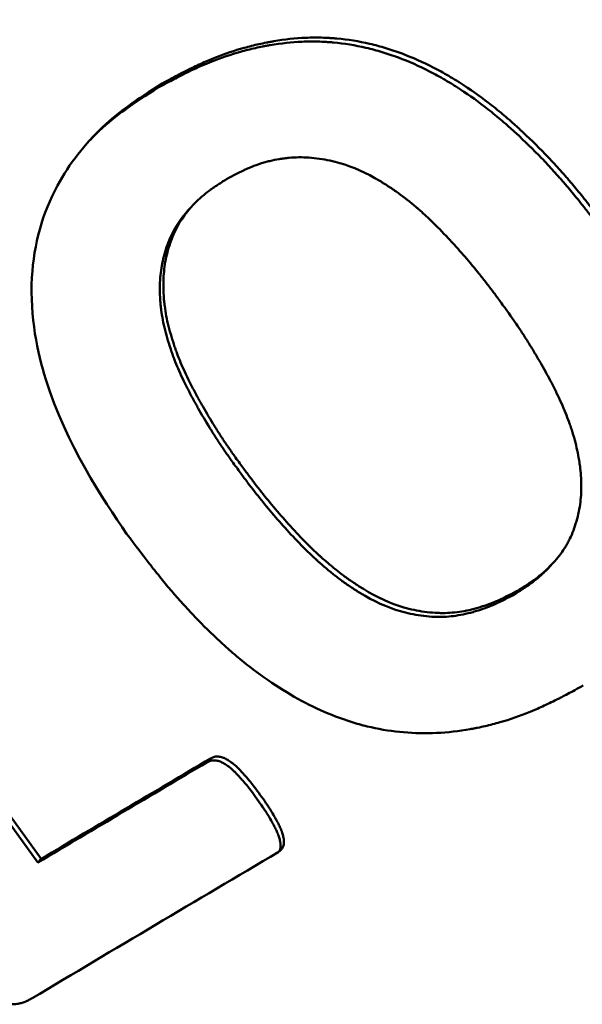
# Model space of a CAD drawing. Header units: feet. Extents: x -744 to -375, y 205 to 389.
# Tile 31 of 40: x -428.809 to -428.523, y 338.062 to 338.563. Entities that reach past the tile are written whole.
import ezdxf

# ---------------------------------------------------------------- set-up
doc = ezdxf.new("R2010")
doc.units = ezdxf.units.FT
doc.header["$MEASUREMENT"] = 0
doc.layers.add('Visible (ANSI)', color=7, linetype='Continuous', lineweight=50)

msp = doc.modelspace()

# ---------------------------------------------------------------- linework, layer by layer
at = {"layer": 'Visible (ANSI)', "color": 3}
for p, q in [((-428.73683, 338.53053), (-428.73864, 338.52855)), ((-428.72356, 338.466), (-428.72177, 338.46796)), ((-428.97181, 338.37162), (-428.8002, 338.13387)), ((-428.97016, 338.37351), (-428.79855, 338.13576)), ((-428.53774, 338.28644), (-428.53957, 338.28445)), ((-428.55714, 338.27067), (-428.55533, 338.27265)), ((-428.71229, 338.18685), (-428.714, 338.18493)), ((-428.79855, 338.13576), (-428.8002, 338.13387))]:
    msp.add_line(p, q, dxfattribs=at)
for centre, major_axis, end_param in [((-431.329, 335.24553), (5.74526, 4.14691), 1.014595), ((-431.329, 335.24553), (5.74901, 4.14962), 1.014595), ((-431.29456, 335.1978), (5.74901, 4.14962), 1.02209)]:
    msp.add_ellipse(centre, major_axis=major_axis, ratio=0.143245, start_param=0.997927, end_param=end_param, dxfattribs=at)
for points, knots in [([(-430.49107, 338.4154), (-430.53519, 338.47652), (-430.5793, 338.53764), (-430.77797, 338.81288), (-430.95359, 339.01684), (-431.1435, 339.36837), (-431.18854, 339.50047), (-431.22503, 339.74537), (-431.22249, 339.86034), (-431.18717, 340.08986), (-431.14925, 340.20626), (-431.0335, 340.42504), (-430.95062, 340.52743), (-430.7561, 340.69072), (-430.6422, 340.75436), (-430.3981, 340.83786), (-430.26476, 340.85913), (-429.98977, 340.85805), (-429.84457, 340.83416), (-429.56102, 340.74306), (-429.4177, 340.67205), (-429.18893, 340.49883), (-429.09439, 340.40274), (-428.94568, 340.19934), (-428.87537, 340.10071), (-428.71062, 339.87246), (-428.61697, 339.74272), (-428.52332, 339.61297)], [3.146693, 3.146693, 3.146693, 3.146693, 3.64, 3.64, 5.368169, 5.368169, 6.27846, 6.27846, 7.078536, 7.078536, 7.959924, 7.959924, 8.924324, 8.924324, 9.867492, 9.867492, 10.814086, 10.814086, 11.799058, 11.799058, 12.812817, 12.812817, 13.661341, 13.661341, 14.456399, 14.456399, 15.503604, 15.503604, 15.503604, 15.503604]), ([(-428.73864, 338.52855), (-428.7357, 338.53013), (-428.73312, 338.5315), (-428.7309, 338.53267), (-428.72979, 338.53325), (-428.72877, 338.53378), (-428.72784, 338.53426), (-428.72737, 338.5345), (-428.72693, 338.53472), (-428.72651, 338.53494), (-428.7263, 338.53504), (-428.7261, 338.53515), (-428.7259, 338.53525), (-428.72575, 338.53532), (-428.7256, 338.5354), (-428.72546, 338.53547), (-428.72497, 338.53571), (-428.72397, 338.53621), (-428.72319, 338.53659), (-428.72147, 338.53742), (-428.7198, 338.53821), (-428.71817, 338.53894), (-428.71702, 338.53946), (-428.7159, 338.53995), (-428.71479, 338.54042), (-428.71424, 338.54065), (-428.71369, 338.54088), (-428.71315, 338.5411), (-428.71288, 338.54121), (-428.71261, 338.54132), (-428.71235, 338.54143), (-428.71208, 338.54154), (-428.71185, 338.54163), (-428.71155, 338.54175), (-428.70675, 338.54364), (-428.70187, 338.54528), (-428.69692, 338.54666), (-428.69444, 338.54735), (-428.69194, 338.54797), (-428.68943, 338.54853), (-428.68817, 338.54882), (-428.6869, 338.54908), (-428.68563, 338.54933), (-428.685, 338.54945), (-428.68436, 338.54958), (-428.68373, 338.54969), (-428.68341, 338.54975), (-428.68309, 338.54981), (-428.68277, 338.54986), (-428.68245, 338.54992), (-428.68216, 338.54997), (-428.68181, 338.55003), (-428.67633, 338.55096), (-428.67092, 338.55154), (-428.66556, 338.55176), (-428.66289, 338.55187), (-428.66023, 338.5519), (-428.65759, 338.55183), (-428.65626, 338.5518), (-428.65495, 338.55175), (-428.65363, 338.55167), (-428.65298, 338.55163), (-428.65232, 338.55159), (-428.65166, 338.55154), (-428.65101, 338.55149), (-428.6504, 338.55144), (-428.6497, 338.55138), (-428.64415, 338.55086), (-428.63861, 338.54997), (-428.63309, 338.54869), (-428.63033, 338.54805), (-428.62758, 338.54731), (-428.62483, 338.54648), (-428.62345, 338.54606), (-428.62208, 338.54562), (-428.6207, 338.54516), (-428.61933, 338.54469), (-428.61792, 338.54419), (-428.61659, 338.54369), (-428.61126, 338.5417), (-428.60596, 338.53936), (-428.6007, 338.53666), (-428.59806, 338.53531), (-428.59544, 338.53387), (-428.59282, 338.53235), (-428.59152, 338.53158), (-428.59021, 338.5308), (-428.58891, 338.52999), (-428.58826, 338.52959), (-428.5876, 338.52918), (-428.58695, 338.52876), (-428.58663, 338.52856), (-428.5863, 338.52835), (-428.58598, 338.52814), (-428.58565, 338.52793), (-428.5853, 338.5277), (-428.585, 338.5275), (-428.58027, 338.5244), (-428.57554, 338.52099), (-428.57081, 338.51726), (-428.56844, 338.5154), (-428.56608, 338.51346), (-428.56371, 338.51143), (-428.56253, 338.51042), (-428.56134, 338.50939), (-428.56016, 338.50834), (-428.55956, 338.50782), (-428.55897, 338.50729), (-428.55838, 338.50675), (-428.55808, 338.50649), (-428.55779, 338.50622), (-428.55749, 338.50595), (-428.5572, 338.50568), (-428.55688, 338.50539), (-428.5566, 338.50514), (-428.5522, 338.50109), (-428.54791, 338.49689), (-428.54372, 338.49255), (-428.54163, 338.49038), (-428.53956, 338.48817), (-428.53752, 338.48592), (-428.5365, 338.4848), (-428.53548, 338.48367), (-428.53447, 338.48252), (-428.53397, 338.48195), (-428.53347, 338.48138), (-428.53297, 338.4808), (-428.53272, 338.48052), (-428.53247, 338.48023), (-428.53222, 338.47994), (-428.53197, 338.47965), (-428.53169, 338.47933), (-428.53147, 338.47907), (-428.52971, 338.47701), (-428.52788, 338.47482), (-428.52599, 338.47248), (-428.52504, 338.47132), (-428.52408, 338.47012), (-428.5231, 338.46888), (-428.52261, 338.46827), (-428.52212, 338.46764), (-428.52162, 338.46701), (-428.52137, 338.46669), (-428.52112, 338.46637), (-428.52087, 338.46605), (-428.52075, 338.46589), (-428.52062, 338.46573), (-428.5205, 338.46557), (-428.52037, 338.4654), (-428.5202, 338.46518), (-428.52012, 338.46508), (-428.51768, 338.46193), (-428.51406, 338.45715), (-428.50927, 338.45074)], [-1, -1, -1, -1, -0.96875, -0.96875, -0.96875, -0.953125, -0.953125, -0.953125, -0.945312, -0.945312, -0.945312, -0.941406, -0.941406, -0.941406, -0.938477, -0.938477, -0.938477, -0.928415, -0.928415, -0.928415, -0.90625, -0.90625, -0.90625, -0.890625, -0.890625, -0.890625, -0.882812, -0.882812, -0.882812, -0.878906, -0.878906, -0.878906, -0.875, -0.875, -0.875, -0.8125, -0.8125, -0.8125, -0.78125, -0.78125, -0.78125, -0.765625, -0.765625, -0.765625, -0.757812, -0.757812, -0.757812, -0.753906, -0.753906, -0.753906, -0.75, -0.75, -0.75, -0.6875, -0.6875, -0.6875, -0.65625, -0.65625, -0.65625, -0.640625, -0.640625, -0.640625, -0.632812, -0.632812, -0.632812, -0.625, -0.625, -0.625, -0.5625, -0.5625, -0.5625, -0.53125, -0.53125, -0.53125, -0.515625, -0.515625, -0.515625, -0.5, -0.5, -0.5, -0.4375, -0.4375, -0.4375, -0.40625, -0.40625, -0.40625, -0.390625, -0.390625, -0.390625, -0.382812, -0.382812, -0.382812, -0.378906, -0.378906, -0.378906, -0.375, -0.375, -0.375, -0.3125, -0.3125, -0.3125, -0.28125, -0.28125, -0.28125, -0.265625, -0.265625, -0.265625, -0.257812, -0.257812, -0.257812, -0.253906, -0.253906, -0.253906, -0.25, -0.25, -0.25, -0.1875, -0.1875, -0.1875, -0.15625, -0.15625, -0.15625, -0.140625, -0.140625, -0.140625, -0.132812, -0.132812, -0.132812, -0.128906, -0.128906, -0.128906, -0.125, -0.125, -0.125, -0.09375, -0.09375, -0.09375, -0.078125, -0.078125, -0.078125, -0.070312, -0.070312, -0.070312, -0.066406, -0.066406, -0.066406, -0.064453, -0.064453, -0.064453, -0.0625, -0.0625, -0.0625, 0, 0, 0, 0]), ([(-428.73683, 338.53053), (-428.73389, 338.53211), (-428.7313, 338.53349), (-428.72797, 338.53524), (-428.72695, 338.53577), (-428.72555, 338.53648), (-428.72511, 338.53671), (-428.72448, 338.53703), (-428.72428, 338.53713), (-428.72398, 338.53728), (-428.72388, 338.53733), (-428.72374, 338.53741), (-428.72369, 338.53743), (-428.72359, 338.53748), (-428.72358, 338.53749), (-428.72103, 338.53876), (-428.71864, 338.53989), (-428.7152, 338.54145), (-428.71407, 338.54194), (-428.71241, 338.54264), (-428.71187, 338.54287), (-428.71105, 338.5432), (-428.71078, 338.54331), (-428.71025, 338.54353), (-428.71002, 338.54362), (-428.70492, 338.54563), (-428.70004, 338.54727), (-428.6926, 338.54934), (-428.6901, 338.54997), (-428.68632, 338.55082), (-428.68506, 338.55108), (-428.68316, 338.55145), (-428.68252, 338.55158), (-428.68157, 338.55175), (-428.68125, 338.55181), (-428.68061, 338.55192), (-428.68031, 338.55197), (-428.67448, 338.55296), (-428.66907, 338.55354), (-428.66103, 338.55388), (-428.65837, 338.5539), (-428.65441, 338.55381), (-428.65309, 338.55376), (-428.65112, 338.55364), (-428.65046, 338.5536), (-428.64915, 338.5535), (-428.64854, 338.55345), (-428.64229, 338.55288), (-428.63675, 338.55198), (-428.62846, 338.55006), (-428.62571, 338.54933), (-428.62158, 338.54808), (-428.6202, 338.54764), (-428.61746, 338.54671), (-428.61604, 338.54621), (-428.60938, 338.54372), (-428.60408, 338.54138), (-428.59618, 338.53733), (-428.59356, 338.5359), (-428.58964, 338.53361), (-428.58833, 338.53282), (-428.58637, 338.53161), (-428.58572, 338.5312), (-428.58475, 338.53058), (-428.58442, 338.53037), (-428.58377, 338.52995), (-428.58341, 338.52972), (-428.57839, 338.52643), (-428.57366, 338.52301), (-428.56656, 338.51742), (-428.56419, 338.51548), (-428.56064, 338.51245), (-428.55945, 338.51142), (-428.55768, 338.50984), (-428.55708, 338.50931), (-428.5562, 338.50851), (-428.5559, 338.50824), (-428.55531, 338.5077), (-428.55499, 338.50741), (-428.55032, 338.50312), (-428.54602, 338.49892), (-428.53974, 338.4924), (-428.53767, 338.4902), (-428.53461, 338.48683), (-428.53359, 338.48569), (-428.53208, 338.48398), (-428.53158, 338.48341), (-428.53083, 338.48254), (-428.53058, 338.48226), (-428.53008, 338.48168), (-428.5298, 338.48136), (-428.52781, 338.47904), (-428.52599, 338.47684), (-428.52315, 338.47335), (-428.52219, 338.47215), (-428.52072, 338.47029), (-428.52023, 338.46967), (-428.51948, 338.46872), (-428.51923, 338.4684), (-428.51886, 338.46792), (-428.51873, 338.46776), (-428.51854, 338.46751), (-428.51848, 338.46743), (-428.51835, 338.46727), (-428.51827, 338.46716), (-428.51579, 338.46395), (-428.51217, 338.45918), (-428.50738, 338.45277)], [0, 0, 0, 0, 0.03125, 0.03125, 0.046875, 0.046875, 0.054688, 0.054688, 0.058594, 0.058594, 0.060547, 0.060547, 0.061523, 0.061523, 0.0625, 0.0625, 0.09375, 0.09375, 0.109375, 0.109375, 0.117188, 0.117188, 0.121094, 0.121094, 0.125, 0.125, 0.1875, 0.1875, 0.21875, 0.21875, 0.234375, 0.234375, 0.242188, 0.242188, 0.246094, 0.246094, 0.25, 0.25, 0.3125, 0.3125, 0.34375, 0.34375, 0.359375, 0.359375, 0.367188, 0.367188, 0.375, 0.375, 0.4375, 0.4375, 0.46875, 0.46875, 0.484375, 0.484375, 0.5, 0.5, 0.5625, 0.5625, 0.59375, 0.59375, 0.609375, 0.609375, 0.617188, 0.617188, 0.621094, 0.621094, 0.625, 0.625, 0.6875, 0.6875, 0.71875, 0.71875, 0.734375, 0.734375, 0.742188, 0.742188, 0.746094, 0.746094, 0.75, 0.75, 0.8125, 0.8125, 0.84375, 0.84375, 0.859375, 0.859375, 0.867188, 0.867188, 0.871094, 0.871094, 0.875, 0.875, 0.90625, 0.90625, 0.921875, 0.921875, 0.929688, 0.929688, 0.933594, 0.933594, 0.935547, 0.935547, 0.936523, 0.936523, 0.9375, 0.9375, 1, 1, 1, 1]), ([(-428.75498, 338.30132), (-428.76698, 338.3188), (-428.78573, 338.34655), (-428.8003, 338.39335), (-428.8043, 338.4115), (-428.80225, 338.44883), (-428.79783, 338.46442), (-428.78415, 338.4897), (-428.77625, 338.49977), (-428.75861, 338.51637), (-428.75013, 338.52212), (-428.73683, 338.53053)], [-1.126985, -1.126985, -1.126985, -1.126985, -0.628399, -0.628399, -0.427173, -0.427173, -0.257214, -0.257214, -0.123589, -0.123589, 0, 0, 0, 0]), ([(-428.77469, 338.50057), (-428.77282, 338.50259), (-428.77088, 338.50454), (-428.76041, 338.5144), (-428.75193, 338.52014), (-428.73864, 338.52855)], [-0.1526809, -0.1526809, -0.1526809, -0.1526809, -0.1235047, -0.1235047, 0, 0, 0, 0]), ([(-428.56243, 338.41644), (-428.56391, 338.41846), (-428.56522, 338.42024), (-428.56634, 338.42176), (-428.5669, 338.42252), (-428.56742, 338.42321), (-428.56789, 338.42384), (-428.56813, 338.42416), (-428.56835, 338.42446), (-428.56857, 338.42474), (-428.56867, 338.42489), (-428.56878, 338.42503), (-428.56888, 338.42516), (-428.56898, 338.42529), (-428.56903, 338.42536), (-428.56917, 338.42555), (-428.57031, 338.42706), (-428.57147, 338.42856), (-428.57264, 338.43005), (-428.57322, 338.4308), (-428.57381, 338.43154), (-428.5744, 338.43228), (-428.57499, 338.43303), (-428.57555, 338.43373), (-428.57618, 338.4345), (-428.57868, 338.43759), (-428.58119, 338.44057), (-428.58368, 338.44344), (-428.58493, 338.44487), (-428.58618, 338.44627), (-428.58742, 338.44765), (-428.58804, 338.44834), (-428.58867, 338.44902), (-428.58929, 338.4497), (-428.5896, 338.45004), (-428.58991, 338.45037), (-428.59022, 338.45071), (-428.59038, 338.45087), (-428.59053, 338.45104), (-428.59069, 338.45121), (-428.59084, 338.45137), (-428.59097, 338.4515), (-428.59115, 338.4517), (-428.59413, 338.45488), (-428.59699, 338.45779), (-428.59973, 338.46044), (-428.6011, 338.46177), (-428.60244, 338.46303), (-428.60375, 338.46422), (-428.6044, 338.46482), (-428.60505, 338.4654), (-428.60568, 338.46597), (-428.606, 338.46625), (-428.60632, 338.46653), (-428.60664, 338.4668), (-428.60679, 338.46694), (-428.60695, 338.46707), (-428.60711, 338.46721), (-428.60726, 338.46735), (-428.60739, 338.46745), (-428.60758, 338.46761), (-428.61052, 338.47013), (-428.61353, 338.47249), (-428.61661, 338.47471), (-428.61815, 338.47582), (-428.61971, 338.47689), (-428.62128, 338.47792), (-428.62207, 338.47844), (-428.62286, 338.47894), (-428.62365, 338.47944), (-428.62405, 338.47969), (-428.62445, 338.47994), (-428.62485, 338.48018), (-428.62524, 338.48043), (-428.62562, 338.48065), (-428.62605, 338.48091), (-428.63287, 338.48498), (-428.63965, 338.48801), (-428.64633, 338.48997), (-428.64967, 338.49095), (-428.65315, 338.49169), (-428.65682, 338.49221), (-428.66049, 338.49272), (-428.66396, 338.49296), (-428.66722, 338.49293), (-428.66886, 338.49291), (-428.67051, 338.49283), (-428.67219, 338.49267), (-428.67302, 338.4926), (-428.67387, 338.49251), (-428.67471, 338.4924), (-428.67556, 338.49229), (-428.67646, 338.49215), (-428.67727, 338.49202), (-428.67891, 338.49174), (-428.68052, 338.49141), (-428.68211, 338.49103), (-428.68291, 338.49083), (-428.6837, 338.49062), (-428.68448, 338.4904), (-428.68488, 338.49029), (-428.68527, 338.49018), (-428.68566, 338.49006), (-428.68605, 338.48994), (-428.68645, 338.48981), (-428.68682, 338.48969), (-428.68828, 338.48922), (-428.68975, 338.48869), (-428.69124, 338.48809), (-428.69199, 338.48779), (-428.69273, 338.48748), (-428.69348, 338.48715), (-428.69386, 338.48699), (-428.69424, 338.48682), (-428.69461, 338.48665), (-428.6948, 338.48656), (-428.69499, 338.48647), (-428.69518, 338.48639), (-428.69537, 338.4863), (-428.69563, 338.48618), (-428.69575, 338.48612), (-428.69766, 338.48521), (-428.70048, 338.48376), (-428.7042, 338.48175)], [-1, -1, -1, -1, -0.96875, -0.96875, -0.96875, -0.953125, -0.953125, -0.953125, -0.945312, -0.945312, -0.945312, -0.941406, -0.941406, -0.941406, -0.9375, -0.9375, -0.9375, -0.90625, -0.90625, -0.90625, -0.890625, -0.890625, -0.890625, -0.875, -0.875, -0.875, -0.8125, -0.8125, -0.8125, -0.78125, -0.78125, -0.78125, -0.765625, -0.765625, -0.765625, -0.757812, -0.757812, -0.757812, -0.753906, -0.753906, -0.753906, -0.75, -0.75, -0.75, -0.6875, -0.6875, -0.6875, -0.65625, -0.65625, -0.65625, -0.640625, -0.640625, -0.640625, -0.632812, -0.632812, -0.632812, -0.628906, -0.628906, -0.628906, -0.625, -0.625, -0.625, -0.5625, -0.5625, -0.5625, -0.53125, -0.53125, -0.53125, -0.515625, -0.515625, -0.515625, -0.507812, -0.507812, -0.507812, -0.5, -0.5, -0.5, -0.375, -0.375, -0.375, -0.3125, -0.3125, -0.3125, -0.25, -0.25, -0.25, -0.21875, -0.21875, -0.21875, -0.203125, -0.203125, -0.203125, -0.1875, -0.1875, -0.1875, -0.15625, -0.15625, -0.15625, -0.140625, -0.140625, -0.140625, -0.132812, -0.132812, -0.132812, -0.125, -0.125, -0.125, -0.09375, -0.09375, -0.09375, -0.078125, -0.078125, -0.078125, -0.070312, -0.070312, -0.070312, -0.066406, -0.066406, -0.066406, -0.0625, -0.0625, -0.0625, 0, 0, 0, 0]), ([(-428.7042, 338.48175), (-428.70596, 338.48064), (-428.7075, 338.47966), (-428.7088, 338.4788), (-428.70946, 338.47837), (-428.71005, 338.47797), (-428.71059, 338.4776), (-428.71086, 338.47742), (-428.71111, 338.47725), (-428.71135, 338.47708), (-428.71147, 338.47699), (-428.71159, 338.47691), (-428.7117, 338.47683), (-428.71181, 338.47675), (-428.71186, 338.47671), (-428.71202, 338.4766), (-428.71331, 338.47568), (-428.71454, 338.47472), (-428.71573, 338.47373), (-428.71633, 338.47323), (-428.71691, 338.47272), (-428.71749, 338.47221), (-428.71777, 338.47195), (-428.71806, 338.47169), (-428.71834, 338.47143), (-428.71862, 338.47117), (-428.71888, 338.47092), (-428.71917, 338.47064), (-428.72385, 338.46611), (-428.72751, 338.46113), (-428.73017, 338.45568), (-428.7315, 338.45295), (-428.73263, 338.45001), (-428.73357, 338.44684), (-428.73451, 338.44368), (-428.73521, 338.44048), (-428.73565, 338.43726), (-428.7361, 338.43404), (-428.7363, 338.43085), (-428.73628, 338.42751), (-428.73627, 338.42584), (-428.73621, 338.42413), (-428.7361, 338.4224), (-428.73604, 338.42154), (-428.73597, 338.42067), (-428.73588, 338.41979), (-428.73584, 338.41935), (-428.73579, 338.4189), (-428.73574, 338.41846), (-428.73569, 338.41802), (-428.73563, 338.41754), (-428.73558, 338.41712), (-428.73516, 338.41383), (-428.73451, 338.41043), (-428.73363, 338.40693), (-428.73319, 338.40517), (-428.73268, 338.40337), (-428.73216, 338.40162), (-428.73163, 338.39986), (-428.73108, 338.39815), (-428.73052, 338.39648), (-428.73023, 338.39565), (-428.72994, 338.39482), (-428.72965, 338.39401), (-428.72936, 338.3932), (-428.72912, 338.39255), (-428.72884, 338.39182), (-428.72828, 338.39037), (-428.72766, 338.38886), (-428.72698, 338.3873), (-428.72563, 338.38418), (-428.72405, 338.38083), (-428.72224, 338.37727), (-428.72133, 338.37549), (-428.72037, 338.37365), (-428.71934, 338.37176), (-428.71922, 338.37152), (-428.71909, 338.37129), (-428.71896, 338.37105), (-428.71883, 338.37081), (-428.71874, 338.37065), (-428.71864, 338.37046), (-428.71843, 338.37008), (-428.71822, 338.3697), (-428.71801, 338.36932), (-428.71758, 338.36855), (-428.71715, 338.36778), (-428.71671, 338.367), (-428.71495, 338.36389), (-428.71305, 338.36068), (-428.71101, 338.35736), (-428.7105, 338.35653), (-428.70998, 338.35569), (-428.70946, 338.35485), (-428.70893, 338.35401), (-428.70843, 338.35322), (-428.70792, 338.35243), (-428.70691, 338.35084), (-428.70588, 338.34928), (-428.70485, 338.34776), (-428.7046, 338.34737), (-428.70434, 338.347), (-428.70408, 338.34662), (-428.70395, 338.34643), (-428.70387, 338.34631), (-428.70378, 338.34618), (-428.70368, 338.34604), (-428.70359, 338.3459), (-428.70349, 338.34576), (-428.70309, 338.34518), (-428.70264, 338.34453), (-428.70213, 338.34381), (-428.70111, 338.34236), (-428.69988, 338.34062), (-428.69842, 338.33857)], [-1, -1, -1, -1, -0.96875, -0.96875, -0.96875, -0.953125, -0.953125, -0.953125, -0.945312, -0.945312, -0.945312, -0.941406, -0.941406, -0.941406, -0.9375, -0.9375, -0.9375, -0.90625, -0.90625, -0.90625, -0.890625, -0.890625, -0.890625, -0.882812, -0.882812, -0.882812, -0.875, -0.875, -0.875, -0.75, -0.75, -0.75, -0.6875, -0.6875, -0.6875, -0.625, -0.625, -0.625, -0.5625, -0.5625, -0.5625, -0.53125, -0.53125, -0.53125, -0.515625, -0.515625, -0.515625, -0.507812, -0.507812, -0.507812, -0.5, -0.5, -0.5, -0.4375, -0.4375, -0.4375, -0.40625, -0.40625, -0.40625, -0.375, -0.375, -0.375, -0.359375, -0.359375, -0.359375, -0.34375, -0.34375, -0.34375, -0.3125, -0.3125, -0.3125, -0.25, -0.25, -0.25, -0.21875, -0.21875, -0.21875, -0.214844, -0.214844, -0.214844, -0.210938, -0.210938, -0.210938, -0.203125, -0.203125, -0.203125, -0.1875, -0.1875, -0.1875, -0.125, -0.125, -0.125, -0.109375, -0.109375, -0.109375, -0.09375, -0.09375, -0.09375, -0.0625, -0.0625, -0.0625, -0.054688, -0.054688, -0.054688, -0.050781, -0.050781, -0.050781, -0.046875, -0.046875, -0.046875, -0.03125, -0.03125, -0.03125, 0, 0, 0, 0]), ([(-428.72356, 338.466), (-428.72702, 338.4622), (-428.72982, 338.45811), (-428.73329, 338.45098), (-428.73442, 338.44804), (-428.7363, 338.44171), (-428.73699, 338.43852), (-428.73788, 338.43207), (-428.73807, 338.42889), (-428.73805, 338.42387), (-428.73799, 338.42217), (-428.73781, 338.41958), (-428.73774, 338.41871), (-428.73761, 338.41739), (-428.73757, 338.41694), (-428.73747, 338.41606), (-428.73741, 338.41558), (-428.73694, 338.41187), (-428.73629, 338.40847), (-428.73497, 338.40322), (-428.73445, 338.40142), (-428.7334, 338.39791), (-428.73285, 338.3962), (-428.732, 338.39369), (-428.73171, 338.39287), (-428.73113, 338.39124), (-428.73089, 338.39059), (-428.73005, 338.38842), (-428.72943, 338.38691), (-428.7274, 338.38222), (-428.72582, 338.37888), (-428.7231, 338.37353), (-428.72213, 338.37169), (-428.72098, 338.36957), (-428.72086, 338.36933), (-428.7206, 338.36885), (-428.72051, 338.36869), (-428.7202, 338.36812), (-428.71999, 338.36774), (-428.71935, 338.3666), (-428.71892, 338.36582), (-428.71671, 338.36194), (-428.71481, 338.35872), (-428.71227, 338.35457), (-428.71175, 338.35374), (-428.7107, 338.35205), (-428.7102, 338.35127), (-428.70867, 338.34888), (-428.70765, 338.34733), (-428.70636, 338.34542), (-428.7061, 338.34504), (-428.70572, 338.34447), (-428.70563, 338.34436), (-428.70545, 338.34409), (-428.70535, 338.34395), (-428.70486, 338.34323), (-428.7044, 338.34258), (-428.70288, 338.34041), (-428.70164, 338.33866), (-428.70019, 338.33662)], [0.1490756, 0.1490756, 0.1490756, 0.1490756, 0.25, 0.25, 0.3125, 0.3125, 0.375, 0.375, 0.4375, 0.4375, 0.46875, 0.46875, 0.484375, 0.484375, 0.4921875, 0.4921875, 0.5, 0.5, 0.5625, 0.5625, 0.59375, 0.59375, 0.625, 0.625, 0.640625, 0.640625, 0.65625, 0.65625, 0.6875, 0.6875, 0.75, 0.75, 0.78125, 0.78125, 0.7851562, 0.7851562, 0.7890625, 0.7890625, 0.796875, 0.796875, 0.8125, 0.8125, 0.875, 0.875, 0.890625, 0.890625, 0.90625, 0.90625, 0.9375, 0.9375, 0.9453125, 0.9453125, 0.9492188, 0.9492188, 0.953125, 0.953125, 0.96875, 0.96875, 1, 1, 1, 1]), ([(-428.55533, 338.27265), (-428.55355, 338.27377), (-428.552, 338.27476), (-428.55069, 338.27562), (-428.55003, 338.27605), (-428.54943, 338.27645), (-428.54889, 338.27682), (-428.54862, 338.27701), (-428.54837, 338.27718), (-428.54813, 338.27735), (-428.548, 338.27744), (-428.54789, 338.27752), (-428.54777, 338.2776), (-428.54766, 338.27768), (-428.54761, 338.27772), (-428.54745, 338.27783), (-428.54617, 338.27875), (-428.54493, 338.27971), (-428.54374, 338.28072), (-428.54314, 338.28122), (-428.54255, 338.28173), (-428.54198, 338.28225), (-428.54169, 338.28251), (-428.5414, 338.28277), (-428.54112, 338.28304), (-428.54083, 338.2833), (-428.54057, 338.28355), (-428.54028, 338.28384), (-428.53788, 338.28616), (-428.53577, 338.28857), (-428.53393, 338.29106), (-428.53301, 338.29231), (-428.53216, 338.29358), (-428.53138, 338.29487), (-428.53099, 338.29552), (-428.53062, 338.29617), (-428.53026, 338.29683), (-428.5299, 338.29749), (-428.52956, 338.29817), (-428.52924, 338.29882), (-428.528, 338.3014), (-428.5269, 338.30434), (-428.52595, 338.30764), (-428.52547, 338.30928), (-428.52505, 338.31094), (-428.52471, 338.31256), (-428.52438, 338.31418), (-428.52411, 338.31578), (-428.52391, 338.31737), (-428.52371, 338.31897), (-428.52359, 338.32055), (-428.52352, 338.3222), (-428.52344, 338.32385), (-428.52343, 338.32551), (-428.52347, 338.3272), (-428.5235, 338.32889), (-428.5236, 338.33059), (-428.52375, 338.33231), (-428.52383, 338.33317), (-428.52391, 338.33404), (-428.52402, 338.33491), (-428.52407, 338.33534), (-428.52412, 338.33578), (-428.52418, 338.33622), (-428.52424, 338.33666), (-428.52431, 338.33712), (-428.52437, 338.33754), (-428.52487, 338.34086), (-428.52556, 338.34424), (-428.52644, 338.34768), (-428.52689, 338.34939), (-428.52738, 338.35113), (-428.52792, 338.35287), (-428.52819, 338.35374), (-428.52847, 338.35462), (-428.52877, 338.3555), (-428.52892, 338.35594), (-428.52907, 338.35638), (-428.52922, 338.35682), (-428.5293, 338.35704), (-428.52937, 338.35727), (-428.52945, 338.35749), (-428.52953, 338.35771), (-428.52962, 338.35796), (-428.52969, 338.35815), (-428.53079, 338.36121), (-428.53209, 338.36441), (-428.53359, 338.36776), (-428.53433, 338.36944), (-428.53513, 338.37115), (-428.53598, 338.3729), (-428.5364, 338.37377), (-428.53684, 338.37466), (-428.53729, 338.37555), (-428.53751, 338.37599), (-428.53774, 338.37644), (-428.53797, 338.37689), (-428.53809, 338.37712), (-428.5382, 338.37735), (-428.53832, 338.37757), (-428.53844, 338.3778), (-428.53858, 338.37807), (-428.53867, 338.37825), (-428.54019, 338.38117), (-428.54187, 338.38425), (-428.54373, 338.38749), (-428.54466, 338.38911), (-428.54563, 338.39076), (-428.54664, 338.39246), (-428.54715, 338.39331), (-428.54767, 338.39417), (-428.54819, 338.39504), (-428.54872, 338.39591), (-428.54928, 338.39682), (-428.54981, 338.39768), (-428.55087, 338.39941), (-428.55192, 338.40106), (-428.55294, 338.40264), (-428.55344, 338.40343), (-428.55395, 338.4042), (-428.55445, 338.40496), (-428.5547, 338.40533), (-428.55494, 338.4057), (-428.55519, 338.40607), (-428.55531, 338.40625), (-428.55543, 338.40644), (-428.55556, 338.40662), (-428.55568, 338.4068), (-428.55583, 338.40703), (-428.55592, 338.40716), (-428.55733, 338.40923), (-428.55949, 338.41232), (-428.56243, 338.41644)], [-1, -1, -1, -1, -0.96875, -0.96875, -0.96875, -0.953125, -0.953125, -0.953125, -0.945312, -0.945312, -0.945312, -0.941406, -0.941406, -0.941406, -0.9375, -0.9375, -0.9375, -0.90625, -0.90625, -0.90625, -0.890625, -0.890625, -0.890625, -0.882812, -0.882812, -0.882812, -0.875, -0.875, -0.875, -0.8125, -0.8125, -0.8125, -0.78125, -0.78125, -0.78125, -0.765625, -0.765625, -0.765625, -0.75, -0.75, -0.75, -0.6875, -0.6875, -0.6875, -0.65625, -0.65625, -0.65625, -0.625, -0.625, -0.625, -0.59375, -0.59375, -0.59375, -0.5625, -0.5625, -0.5625, -0.53125, -0.53125, -0.53125, -0.515625, -0.515625, -0.515625, -0.507812, -0.507812, -0.507812, -0.5, -0.5, -0.5, -0.4375, -0.4375, -0.4375, -0.40625, -0.40625, -0.40625, -0.390625, -0.390625, -0.390625, -0.382812, -0.382812, -0.382812, -0.378906, -0.378906, -0.378906, -0.375, -0.375, -0.375, -0.3125, -0.3125, -0.3125, -0.28125, -0.28125, -0.28125, -0.265625, -0.265625, -0.265625, -0.257812, -0.257812, -0.257812, -0.253906, -0.253906, -0.253906, -0.25, -0.25, -0.25, -0.1875, -0.1875, -0.1875, -0.15625, -0.15625, -0.15625, -0.140625, -0.140625, -0.140625, -0.125, -0.125, -0.125, -0.09375, -0.09375, -0.09375, -0.078125, -0.078125, -0.078125, -0.070312, -0.070312, -0.070312, -0.066406, -0.066406, -0.066406, -0.0625, -0.0625, -0.0625, 0, 0, 0, 0]), ([(-428.69842, 338.33857), (-428.69692, 338.33653), (-428.69561, 338.33473), (-428.69447, 338.3332), (-428.6939, 338.33243), (-428.69338, 338.33173), (-428.69291, 338.33109), (-428.69267, 338.33077), (-428.69244, 338.33047), (-428.69223, 338.33018), (-428.69212, 338.33004), (-428.69201, 338.3299), (-428.69191, 338.32976), (-428.69181, 338.32963), (-428.69176, 338.32956), (-428.69162, 338.32937), (-428.68925, 338.32623), (-428.68687, 338.32318), (-428.68456, 338.32031), (-428.68225, 338.31745), (-428.67984, 338.31457), (-428.67733, 338.31167), (-428.67482, 338.30876), (-428.67224, 338.30587), (-428.6695, 338.30289), (-428.66676, 338.29991), (-428.66403, 338.2971), (-428.66131, 338.29445), (-428.65995, 338.29312), (-428.65859, 338.29183), (-428.65723, 338.29059), (-428.65689, 338.29028), (-428.65657, 338.28999), (-428.65618, 338.28964), (-428.6558, 338.28929), (-428.65541, 338.28894), (-428.65503, 338.2886), (-428.65426, 338.28792), (-428.6535, 338.28725), (-428.65275, 338.2866), (-428.65124, 338.28531), (-428.64977, 338.28409), (-428.64834, 338.28294), (-428.64762, 338.28237), (-428.64691, 338.28181), (-428.64621, 338.28127), (-428.64551, 338.28073), (-428.64472, 338.28015), (-428.64395, 338.27958), (-428.64242, 338.27845), (-428.64085, 338.27735), (-428.63926, 338.27628), (-428.63846, 338.27575), (-428.63765, 338.27522), (-428.63684, 338.2747), (-428.63644, 338.27444), (-428.63603, 338.27418), (-428.63562, 338.27393), (-428.63522, 338.27367), (-428.63483, 338.27343), (-428.63439, 338.27317), (-428.62744, 338.26891), (-428.62056, 338.26579), (-428.61376, 338.2638), (-428.61036, 338.2628), (-428.60692, 338.26207), (-428.60328, 338.26158), (-428.60147, 338.26133), (-428.59961, 338.26115), (-428.59784, 338.26104), (-428.59695, 338.26098), (-428.59608, 338.26095), (-428.59522, 338.26093), (-428.59479, 338.26092), (-428.59437, 338.26092), (-428.59394, 338.26092), (-428.59352, 338.26092), (-428.59307, 338.26092), (-428.59268, 338.26093), (-428.58955, 338.26101), (-428.58634, 338.26135), (-428.58304, 338.26196), (-428.58139, 338.26226), (-428.57973, 338.26264), (-428.57804, 338.26308), (-428.5772, 338.2633), (-428.57635, 338.26353), (-428.57549, 338.26379), (-428.57507, 338.26391), (-428.57464, 338.26404), (-428.57421, 338.26418), (-428.57378, 338.26431), (-428.57331, 338.26447), (-428.57292, 338.2646), (-428.57135, 338.26511), (-428.56982, 338.26568), (-428.56831, 338.26628), (-428.56755, 338.26658), (-428.56681, 338.26689), (-428.56607, 338.26722), (-428.5657, 338.26738), (-428.56533, 338.26754), (-428.56496, 338.26771), (-428.56478, 338.26779), (-428.56459, 338.26787), (-428.56441, 338.26796), (-428.56423, 338.26804), (-428.56399, 338.26816), (-428.56387, 338.26821), (-428.56193, 338.26913), (-428.55908, 338.27061), (-428.55533, 338.27265)], [-1, -1, -1, -1, -0.96875, -0.96875, -0.96875, -0.953125, -0.953125, -0.953125, -0.945312, -0.945312, -0.945312, -0.941406, -0.941406, -0.941406, -0.9375, -0.9375, -0.9375, -0.875, -0.875, -0.875, -0.8125, -0.8125, -0.8125, -0.75, -0.75, -0.75, -0.6875, -0.6875, -0.6875, -0.65625, -0.65625, -0.65625, -0.648438, -0.648438, -0.648438, -0.640625, -0.640625, -0.640625, -0.625, -0.625, -0.625, -0.59375, -0.59375, -0.59375, -0.578125, -0.578125, -0.578125, -0.5625, -0.5625, -0.5625, -0.53125, -0.53125, -0.53125, -0.515625, -0.515625, -0.515625, -0.507812, -0.507812, -0.507812, -0.5, -0.5, -0.5, -0.375, -0.375, -0.375, -0.3125, -0.3125, -0.3125, -0.28125, -0.28125, -0.28125, -0.265625, -0.265625, -0.265625, -0.257812, -0.257812, -0.257812, -0.25, -0.25, -0.25, -0.1875, -0.1875, -0.1875, -0.15625, -0.15625, -0.15625, -0.140625, -0.140625, -0.140625, -0.132812, -0.132812, -0.132812, -0.125, -0.125, -0.125, -0.09375, -0.09375, -0.09375, -0.078125, -0.078125, -0.078125, -0.070312, -0.070312, -0.070312, -0.066406, -0.066406, -0.066406, -0.0625, -0.0625, -0.0625, 0, 0, 0, 0]), ([(-428.70019, 338.33662), (-428.69869, 338.33457), (-428.69737, 338.33278), (-428.69567, 338.33048), (-428.69515, 338.32977), (-428.69443, 338.32882), (-428.69421, 338.32851), (-428.69388, 338.32808), (-428.69378, 338.32794), (-428.69363, 338.32774), (-428.69358, 338.32767), (-428.69348, 338.32754), (-428.69346, 338.32751), (-428.69102, 338.32428), (-428.68864, 338.32122), (-428.68402, 338.3155), (-428.68161, 338.31262), (-428.67659, 338.30681), (-428.67401, 338.30391), (-428.66853, 338.29796), (-428.6658, 338.29514), (-428.66172, 338.29116), (-428.66036, 338.28988), (-428.65866, 338.28832), (-428.65834, 338.28803), (-428.65757, 338.28733), (-428.65718, 338.28698), (-428.65603, 338.28596), (-428.65527, 338.28529), (-428.65301, 338.28335), (-428.65154, 338.28213), (-428.64939, 338.28041), (-428.64868, 338.27985), (-428.64728, 338.27878), (-428.6465, 338.27819), (-428.64419, 338.27649), (-428.64262, 338.27539), (-428.64023, 338.27379), (-428.63943, 338.27326), (-428.63821, 338.27248), (-428.63781, 338.27223), (-428.63699, 338.27171), (-428.6366, 338.27147), (-428.62922, 338.26695), (-428.62234, 338.26383), (-428.61214, 338.26084), (-428.6087, 338.26011), (-428.60325, 338.25937), (-428.6014, 338.25918), (-428.59874, 338.25902), (-428.59787, 338.25898), (-428.59658, 338.25895), (-428.59615, 338.25895), (-428.59531, 338.25895), (-428.59486, 338.25896), (-428.59134, 338.25904), (-428.58813, 338.25938), (-428.58319, 338.26029), (-428.58152, 338.26066), (-428.57899, 338.26132), (-428.57814, 338.26156), (-428.57686, 338.26194), (-428.57644, 338.26207), (-428.57558, 338.26234), (-428.57511, 338.26249), (-428.57315, 338.26314), (-428.57162, 338.2637), (-428.56936, 338.2646), (-428.56861, 338.26492), (-428.5675, 338.2654), (-428.56713, 338.26556), (-428.56658, 338.26581), (-428.5664, 338.2659), (-428.56612, 338.26602), (-428.56603, 338.26607), (-428.56585, 338.26615), (-428.56573, 338.26621), (-428.56373, 338.26715), (-428.56089, 338.26863), (-428.55714, 338.27067)], [0, 0, 0, 0, 0.03125, 0.03125, 0.046875, 0.046875, 0.054688, 0.054688, 0.058594, 0.058594, 0.060547, 0.060547, 0.0625, 0.0625, 0.125, 0.125, 0.1875, 0.1875, 0.25, 0.25, 0.3125, 0.3125, 0.34375, 0.34375, 0.351562, 0.351562, 0.359375, 0.359375, 0.375, 0.375, 0.40625, 0.40625, 0.421875, 0.421875, 0.4375, 0.4375, 0.46875, 0.46875, 0.484375, 0.484375, 0.492188, 0.492188, 0.5, 0.5, 0.625, 0.625, 0.6875, 0.6875, 0.71875, 0.71875, 0.734375, 0.734375, 0.742188, 0.742188, 0.75, 0.75, 0.8125, 0.8125, 0.84375, 0.84375, 0.859375, 0.859375, 0.867188, 0.867188, 0.875, 0.875, 0.90625, 0.90625, 0.921875, 0.921875, 0.929688, 0.929688, 0.933594, 0.933594, 0.935547, 0.935547, 0.9375, 0.9375, 1, 1, 1, 1]), ([(-428.52251, 338.22397), (-428.52548, 338.22237), (-428.52809, 338.22098), (-428.53146, 338.21921), (-428.53249, 338.21867), (-428.5339, 338.21794), (-428.53434, 338.21771), (-428.53498, 338.21738), (-428.53519, 338.21728), (-428.53549, 338.21712), (-428.53559, 338.21707), (-428.53573, 338.217), (-428.53578, 338.21698), (-428.53588, 338.21693), (-428.53589, 338.21692), (-428.53847, 338.21562), (-428.54088, 338.21446), (-428.54437, 338.21286), (-428.54551, 338.21236), (-428.54718, 338.21163), (-428.54774, 338.2114), (-428.54856, 338.21105), (-428.54883, 338.21094), (-428.54937, 338.21072), (-428.5496, 338.21062), (-428.55484, 338.2085), (-428.55982, 338.20678), (-428.56737, 338.20461), (-428.5699, 338.20395), (-428.5737, 338.20307), (-428.57498, 338.20279), (-428.57689, 338.2024), (-428.57753, 338.20228), (-428.57849, 338.20209), (-428.57881, 338.20203), (-428.57945, 338.20192), (-428.57973, 338.20187), (-428.59155, 338.19979), (-428.60282, 338.19925), (-428.61946, 338.20068), (-428.62495, 338.20153), (-428.63313, 338.20337), (-428.63584, 338.20407), (-428.63989, 338.20527), (-428.64124, 338.20569), (-428.64326, 338.20636), (-428.64393, 338.20659), (-428.64527, 338.20706), (-428.64596, 338.20731), (-428.65692, 338.21134), (-428.66715, 338.21647), (-428.68234, 338.22619), (-428.68738, 338.22976), (-428.69491, 338.23562), (-428.69741, 338.23766), (-428.70115, 338.24084), (-428.7024, 338.24192), (-428.70427, 338.24357), (-428.70489, 338.24413), (-428.70582, 338.24497), (-428.70613, 338.24526), (-428.7066, 338.24568), (-428.70675, 338.24582), (-428.70706, 338.24611), (-428.70724, 338.24627), (-428.71171, 338.25039), (-428.71598, 338.25458), (-428.72229, 338.26117), (-428.72437, 338.26342), (-428.72748, 338.26686), (-428.72851, 338.26803), (-428.73005, 338.26979), (-428.73056, 338.27038), (-428.73133, 338.27126), (-428.73159, 338.27156), (-428.73197, 338.27201), (-428.7321, 338.27216), (-428.73235, 338.27246), (-428.7325, 338.27263), (-428.73437, 338.27483), (-428.73621, 338.27705), (-428.73906, 338.28058), (-428.74003, 338.28179), (-428.74151, 338.28366), (-428.74201, 338.28429), (-428.74276, 338.28525), (-428.74301, 338.28557), (-428.74339, 338.28606), (-428.74352, 338.28622), (-428.74371, 338.28647), (-428.74377, 338.28655), (-428.7439, 338.28672), (-428.74399, 338.28683), (-428.74649, 338.29006), (-428.75014, 338.29487), (-428.75498, 338.30132)], [0, 0, 0, 0, 0.03125, 0.03125, 0.046875, 0.046875, 0.054688, 0.054688, 0.058594, 0.058594, 0.060547, 0.060547, 0.061523, 0.061523, 0.0625, 0.0625, 0.09375, 0.09375, 0.109375, 0.109375, 0.117188, 0.117188, 0.121094, 0.121094, 0.125, 0.125, 0.1875, 0.1875, 0.21875, 0.21875, 0.234375, 0.234375, 0.242188, 0.242188, 0.246094, 0.246094, 0.25, 0.25, 0.375, 0.375, 0.4375, 0.4375, 0.46875, 0.46875, 0.484375, 0.484375, 0.492188, 0.492188, 0.5, 0.5, 0.625, 0.625, 0.6875, 0.6875, 0.71875, 0.71875, 0.734375, 0.734375, 0.742188, 0.742188, 0.746094, 0.746094, 0.748047, 0.748047, 0.75, 0.75, 0.8125, 0.8125, 0.84375, 0.84375, 0.859375, 0.859375, 0.867188, 0.867188, 0.871094, 0.871094, 0.873047, 0.873047, 0.875, 0.875, 0.90625, 0.90625, 0.921875, 0.921875, 0.929688, 0.929688, 0.933594, 0.933594, 0.935547, 0.935547, 0.936523, 0.936523, 0.9375, 0.9375, 1, 1, 1, 1]), ([(-428.55714, 338.27067), (-428.55536, 338.27179), (-428.55381, 338.27278), (-428.55184, 338.27407), (-428.55125, 338.27447), (-428.55044, 338.27502), (-428.55018, 338.2752), (-428.54982, 338.27545), (-428.5497, 338.27554), (-428.54953, 338.27566), (-428.54948, 338.2757), (-428.54937, 338.27577), (-428.54934, 338.27579), (-428.54799, 338.27677), (-428.54675, 338.27773), (-428.54496, 338.27923), (-428.54437, 338.27974), (-428.54351, 338.28052), (-428.54322, 338.28078), (-428.54266, 338.28131), (-428.54239, 338.28156), (-428.54122, 338.2827), (-428.54038, 338.28357), (-428.53957, 338.28445)], [0, 0, 0, 0, 0.03125, 0.03125, 0.046875, 0.046875, 0.0546875, 0.0546875, 0.0585938, 0.0585938, 0.0605469, 0.0605469, 0.0625, 0.0625, 0.09375, 0.09375, 0.109375, 0.109375, 0.1171875, 0.1171875, 0.125, 0.125, 0.1479752, 0.1479752, 0.1479752, 0.1479752]), ([(-428.714, 338.18493), (-428.71364, 338.18512), (-428.71331, 338.18528), (-428.71303, 338.18541), (-428.71289, 338.18547), (-428.71276, 338.18552), (-428.71264, 338.18557), (-428.71252, 338.18562), (-428.71246, 338.18564), (-428.71231, 338.18569), (-428.71174, 338.18588), (-428.71107, 338.18595), (-428.7104, 338.18593), (-428.70974, 338.18591), (-428.70907, 338.18581), (-428.70841, 338.18563), (-428.70808, 338.18555), (-428.70775, 338.18544), (-428.70741, 338.18532), (-428.70725, 338.18525), (-428.70708, 338.18519), (-428.70692, 338.18512), (-428.70675, 338.18504), (-428.70655, 338.18495), (-428.70642, 338.18489), (-428.70592, 338.18464), (-428.70536, 338.18432), (-428.70476, 338.18393), (-428.70446, 338.18374), (-428.70415, 338.18353), (-428.70382, 338.1833), (-428.70366, 338.18318), (-428.70349, 338.18306), (-428.70332, 338.18294), (-428.70315, 338.18281), (-428.70295, 338.18266), (-428.70281, 338.18255), (-428.70224, 338.18212), (-428.70169, 338.18167), (-428.70115, 338.1812), (-428.70088, 338.18096), (-428.70061, 338.18071), (-428.70034, 338.18046), (-428.70021, 338.18034), (-428.70008, 338.18021), (-428.69995, 338.18008), (-428.69981, 338.17995), (-428.69963, 338.17977), (-428.69955, 338.17969), (-428.69922, 338.17936), (-428.69881, 338.17892), (-428.69832, 338.17839), (-428.69808, 338.17813), (-428.69782, 338.17784), (-428.69753, 338.17752), (-428.69739, 338.17736), (-428.69725, 338.1772), (-428.69709, 338.17703), (-428.69694, 338.17686), (-428.69675, 338.17665), (-428.69663, 338.1765), (-428.69611, 338.17592), (-428.69562, 338.17535), (-428.69516, 338.17481), (-428.69492, 338.17453), (-428.69469, 338.17426), (-428.69447, 338.174), (-428.69436, 338.17387), (-428.69425, 338.17373), (-428.69414, 338.1736), (-428.69403, 338.17347), (-428.6939, 338.17331), (-428.69382, 338.17322), (-428.69259, 338.17172), (-428.69086, 338.16944), (-428.68862, 338.16636)], [-1, -1, -1, -1, -0.96875, -0.96875, -0.96875, -0.953125, -0.953125, -0.953125, -0.9375, -0.9375, -0.9375, -0.875, -0.875, -0.875, -0.8125, -0.8125, -0.8125, -0.78125, -0.78125, -0.78125, -0.765625, -0.765625, -0.765625, -0.75, -0.75, -0.75, -0.6875, -0.6875, -0.6875, -0.65625, -0.65625, -0.65625, -0.640625, -0.640625, -0.640625, -0.625, -0.625, -0.625, -0.5625, -0.5625, -0.5625, -0.53125, -0.53125, -0.53125, -0.515625, -0.515625, -0.515625, -0.5, -0.5, -0.5, -0.4375, -0.4375, -0.4375, -0.40625, -0.40625, -0.40625, -0.390625, -0.390625, -0.390625, -0.375, -0.375, -0.375, -0.3125, -0.3125, -0.3125, -0.28125, -0.28125, -0.28125, -0.265625, -0.265625, -0.265625, -0.25, -0.25, -0.25, 0, 0, 0, 0]), ([(-428.71229, 338.18685), (-428.71193, 338.18704), (-428.7116, 338.1872), (-428.71118, 338.18739), (-428.71105, 338.18745), (-428.71087, 338.18752), (-428.71082, 338.18754), (-428.71071, 338.18758), (-428.71068, 338.18759), (-428.71003, 338.1878), (-428.70936, 338.18788), (-428.70803, 338.18783), (-428.70736, 338.18773), (-428.70637, 338.18747), (-428.70603, 338.18736), (-428.70554, 338.18718), (-428.70537, 338.18711), (-428.70504, 338.18697), (-428.70483, 338.18687), (-428.7042, 338.18656), (-428.70365, 338.18625), (-428.70275, 338.18566), (-428.70243, 338.18545), (-428.70194, 338.1851), (-428.70178, 338.18498), (-428.70144, 338.18474), (-428.70123, 338.18458), (-428.70053, 338.18405), (-428.69998, 338.1836), (-428.69916, 338.18288), (-428.6989, 338.18264), (-428.6985, 338.18226), (-428.69836, 338.18213), (-428.69816, 338.18194), (-428.6981, 338.18188), (-428.69797, 338.18175), (-428.69788, 338.18166), (-428.69751, 338.18128), (-428.6971, 338.18085), (-428.69636, 338.18005), (-428.6961, 338.17976), (-428.69568, 338.17929), (-428.69553, 338.17912), (-428.69523, 338.17878), (-428.69504, 338.17857), (-428.6944, 338.17784), (-428.69391, 338.17728), (-428.69321, 338.17646), (-428.69298, 338.17619), (-428.69264, 338.17579), (-428.69253, 338.17566), (-428.69232, 338.1754), (-428.69218, 338.17523), (-428.69087, 338.17365), (-428.68914, 338.17136), (-428.6869, 338.16829)], [0, 0, 0, 0, 0.03125, 0.03125, 0.046875, 0.046875, 0.054688, 0.054688, 0.0625, 0.0625, 0.125, 0.125, 0.1875, 0.1875, 0.21875, 0.21875, 0.234375, 0.234375, 0.25, 0.25, 0.3125, 0.3125, 0.34375, 0.34375, 0.359375, 0.359375, 0.375, 0.375, 0.4375, 0.4375, 0.46875, 0.46875, 0.484375, 0.484375, 0.492188, 0.492188, 0.5, 0.5, 0.5625, 0.5625, 0.59375, 0.59375, 0.609375, 0.609375, 0.625, 0.625, 0.6875, 0.6875, 0.71875, 0.71875, 0.734375, 0.734375, 0.75, 0.75, 1, 1, 1, 1]), ([(-428.6869, 338.16829), (-428.6858, 338.16674), (-428.68483, 338.16536), (-428.6836, 338.16356), (-428.68322, 338.163), (-428.68271, 338.16223), (-428.68255, 338.16198), (-428.68232, 338.16163), (-428.68224, 338.16152), (-428.68213, 338.16135), (-428.6821, 338.16129), (-428.68203, 338.16118), (-428.68201, 338.16116), (-428.68111, 338.15972), (-428.68032, 338.15842), (-428.67925, 338.15654), (-428.6789, 338.15593), (-428.67842, 338.15503), (-428.67826, 338.15473), (-428.67795, 338.15414), (-428.67782, 338.15389), (-428.67732, 338.15289), (-428.67702, 338.15223), (-428.67659, 338.15126), (-428.67646, 338.15093), (-428.67627, 338.15045), (-428.67621, 338.15029), (-428.67609, 338.14996), (-428.67604, 338.14984), (-428.67569, 338.14887), (-428.67547, 338.14815), (-428.67521, 338.14715), (-428.67514, 338.14683), (-428.67505, 338.14637), (-428.67502, 338.14622), (-428.67497, 338.14592), (-428.67496, 338.14582), (-428.67484, 338.14489), (-428.67483, 338.1442), (-428.67498, 338.14292), (-428.67512, 338.14238), (-428.6755, 338.14153), (-428.67565, 338.14127), (-428.67591, 338.14089), (-428.67601, 338.14077), (-428.67615, 338.14059), (-428.6762, 338.14053), (-428.67631, 338.14042), (-428.67638, 338.14034), (-428.6767, 338.14001), (-428.67718, 338.13962), (-428.67784, 338.13913)], [0, 0, 0, 0, 0.125, 0.125, 0.1875, 0.1875, 0.21875, 0.21875, 0.234375, 0.234375, 0.242188, 0.242188, 0.25, 0.25, 0.375, 0.375, 0.4375, 0.4375, 0.46875, 0.46875, 0.5, 0.5, 0.5625, 0.5625, 0.59375, 0.59375, 0.609375, 0.609375, 0.625, 0.625, 0.6875, 0.6875, 0.71875, 0.71875, 0.734375, 0.734375, 0.75, 0.75, 0.8125, 0.8125, 0.875, 0.875, 0.90625, 0.90625, 0.921875, 0.921875, 0.929688, 0.929688, 0.9375, 0.9375, 1, 1, 1, 1]), ([(-428.68862, 338.16636), (-428.68751, 338.16481), (-428.68655, 338.16344), (-428.68572, 338.16224), (-428.68531, 338.16164), (-428.68493, 338.16108), (-428.68459, 338.16056), (-428.68442, 338.16031), (-428.68426, 338.16006), (-428.68411, 338.15982), (-428.68403, 338.15971), (-428.68396, 338.15959), (-428.68388, 338.15948), (-428.68381, 338.15937), (-428.68378, 338.15932), (-428.68367, 338.15915), (-428.68282, 338.1578), (-428.68204, 338.1565), (-428.68132, 338.15525), (-428.68096, 338.15462), (-428.68062, 338.15401), (-428.68029, 338.1534), (-428.68013, 338.1531), (-428.67997, 338.1528), (-428.67982, 338.15251), (-428.67967, 338.15221), (-428.67954, 338.15196), (-428.67937, 338.15163), (-428.67904, 338.15097), (-428.67873, 338.15031), (-428.67845, 338.14966), (-428.67831, 338.14933), (-428.67817, 338.14901), (-428.67805, 338.14868), (-428.67798, 338.14852), (-428.67792, 338.14836), (-428.67786, 338.1482), (-428.6778, 338.14804), (-428.67775, 338.14791), (-428.67768, 338.14772), (-428.67741, 338.14695), (-428.67718, 338.14623), (-428.67701, 338.14556), (-428.67692, 338.14523), (-428.67685, 338.14491), (-428.67679, 338.1446), (-428.67676, 338.14444), (-428.67673, 338.14429), (-428.67671, 338.14415), (-428.67668, 338.144), (-428.67667, 338.1439), (-428.67664, 338.14371), (-428.67655, 338.14296), (-428.67654, 338.14227), (-428.67662, 338.14164), (-428.67669, 338.141), (-428.67683, 338.14045), (-428.67708, 338.13989), (-428.67713, 338.13979), (-428.67718, 338.13969), (-428.67723, 338.1396)], [-1, -1, -1, -1, -0.875, -0.875, -0.875, -0.8125, -0.8125, -0.8125, -0.78125, -0.78125, -0.78125, -0.765625, -0.765625, -0.765625, -0.75, -0.75, -0.75, -0.625, -0.625, -0.625, -0.5625, -0.5625, -0.5625, -0.53125, -0.53125, -0.53125, -0.5, -0.5, -0.5, -0.4375, -0.4375, -0.4375, -0.40625, -0.40625, -0.40625, -0.390625, -0.390625, -0.390625, -0.375, -0.375, -0.375, -0.3125, -0.3125, -0.3125, -0.28125, -0.28125, -0.28125, -0.265625, -0.265625, -0.265625, -0.25, -0.25, -0.25, -0.1875, -0.1875, -0.1875, -0.125, -0.125, -0.125, -0.1138725, -0.1138725, -0.1138725, -0.1138725]), ([(-428.80312, 338.0648), (-428.8039, 338.06438), (-428.80459, 338.06403), (-428.80549, 338.06359), (-428.80577, 338.06346), (-428.80615, 338.06329), (-428.80627, 338.06324), (-428.80644, 338.06316), (-428.8065, 338.06314), (-428.80661, 338.06309), (-428.80664, 338.06308), (-428.80737, 338.06279), (-428.80803, 338.06257), (-428.80934, 338.06222), (-428.81004, 338.06207), (-428.81192, 338.0618), (-428.81334, 338.06174), (-428.8157, 338.06183), (-428.81646, 338.0619), (-428.8179, 338.06211), (-428.81856, 338.06224), (-428.82062, 338.0628), (-428.82197, 338.06336), (-428.82396, 338.06447), (-428.82461, 338.06488), (-428.82558, 338.06557), (-428.82591, 338.06581), (-428.82639, 338.06619), (-428.82655, 338.06632), (-428.82686, 338.06659), (-428.82705, 338.06674), (-428.82771, 338.06732), (-428.82825, 338.06782), (-428.82906, 338.06865), (-428.82933, 338.06893), (-428.82974, 338.06938), (-428.82988, 338.06953), (-428.83009, 338.06976), (-428.83015, 338.06984), (-428.83029, 338.06999), (-428.83039, 338.07011), (-428.83107, 338.07089), (-428.83204, 338.07208), (-428.83332, 338.07374)], [0, 0, 0, 0, 0.0625, 0.0625, 0.09375, 0.09375, 0.109375, 0.109375, 0.117188, 0.117188, 0.125, 0.125, 0.1875, 0.1875, 0.25, 0.25, 0.375, 0.375, 0.4375, 0.4375, 0.5, 0.5, 0.625, 0.625, 0.6875, 0.6875, 0.71875, 0.71875, 0.734375, 0.734375, 0.75, 0.75, 0.8125, 0.8125, 0.84375, 0.84375, 0.859375, 0.859375, 0.867188, 0.867188, 0.875, 0.875, 1, 1, 1, 1])]:
    msp.add_open_spline(points, degree=3, knots=knots, dxfattribs=at)

doc.saveas('drawing.dxf')
